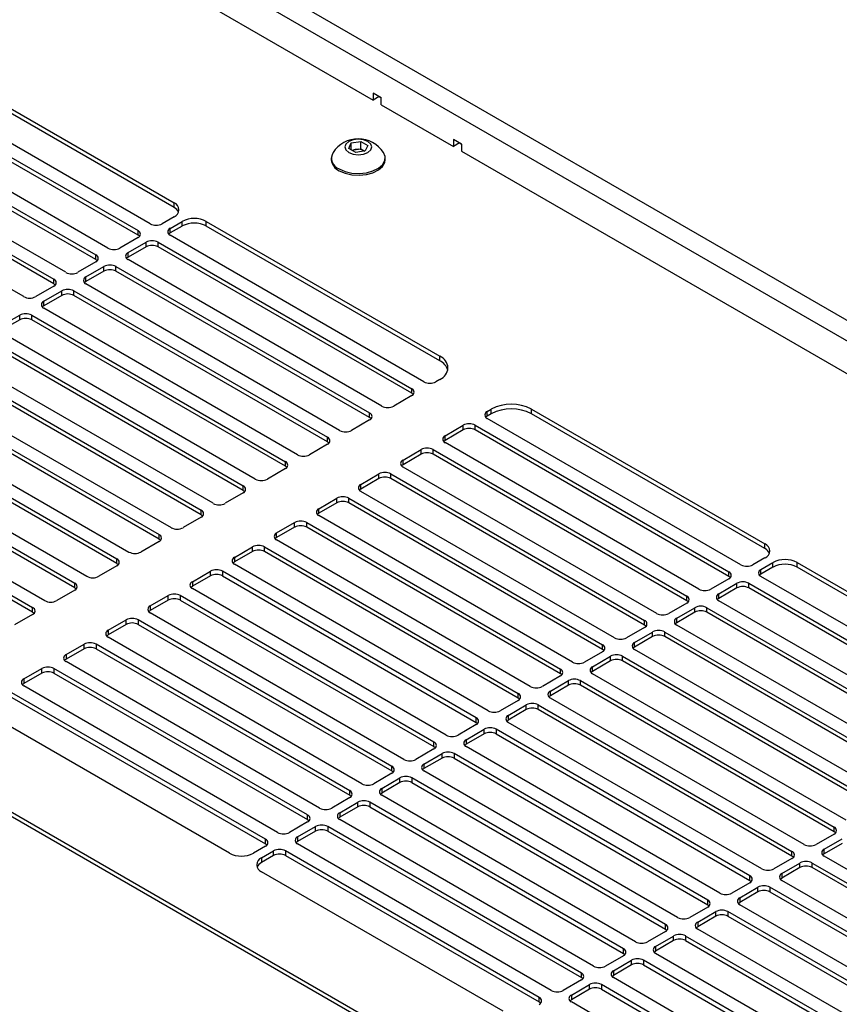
# Model space of a CAD drawing. Header units: millimetres. Extents: x 155400 to 158181, y 110641 to 115017.
# Tile 124 of 126: x 157816 to 157960, y 114752 to 114925. Entities that reach past the tile are written whole.
import ezdxf

# ---------------------------------------------------------------- set-up
doc = ezdxf.new("R2010")
doc.units = ezdxf.units.MM

msp = doc.modelspace()

# ---------------------------------------------------------------- linework, layer by layer
at = {"color": 7, "linetype": 'Continuous', "lineweight": 25}
for p, q in [((157830.16, 114938.78), (157878.02, 114911.15)), ((157862.02, 114929.78), (158006.45, 114846.4)), ((158003.27, 114844.56), (157858.84, 114927.94)), ((157800.33, 114917.63), (157842.92, 114893.04)), ((157842.92, 114892.23), (157800.33, 114916.81)), ((157838.68, 114889.37), (157793.97, 114915.18)), ((157791.85, 114913.96), (157836.56, 114888.15)), ((157836.56, 114887.33), (157791.85, 114913.14)), ((157879.43, 114911.56), (157878.02, 114912.38)), ((157878.02, 114912.38), (157878.02, 114911.15)), ((157879.08, 114911.76), (157878.02, 114911.15)), ((157879.08, 114911.76), (157879.43, 114911.56)), ((157879.08, 114911.76), (157879.08, 114911.76)), ((157879.43, 114910.34), (157879.43, 114911.56)), ((157831.25, 114885.08), (157786.54, 114910.89)), ((157879.43, 114910.34), (157892.16, 114902.99)), ((157784.42, 114909.67), (157829.13, 114883.86)), ((157829.13, 114883.04), (157784.42, 114908.85)), ((157823.83, 114880.8), (157779.12, 114906.61)), ((157777, 114905.38), (157821.71, 114879.57)), ((157821.71, 114878.76), (157777, 114904.57)), ((157873.69, 114902.63), (157874.14, 114903.59)), ((157874.14, 114903.59), (157875.82, 114903.85)), ((157874.14, 114902.37), (157874.14, 114903.59)), ((157875.82, 114903.85), (157877.04, 114903.15)), ((157875.82, 114902.58), (157875.82, 114903.85)), ((157877.04, 114903.15), (157876.59, 114902.18)), ((157893.58, 114903.4), (157892.16, 114904.21)), ((157892.16, 114904.21), (157892.16, 114902.99)), ((157893.22, 114903.6), (157892.16, 114902.99)), ((157893.22, 114903.6), (157893.58, 114903.4)), ((157893.22, 114903.6), (157893.22, 114903.6)), ((157893.58, 114903.4), (157893.58, 114902.17)), ((157816.4, 114876.51), (157771.69, 114902.32)), ((157874.92, 114901.92), (157873.69, 114902.63)), ((157874.21, 114902.33), (157874.98, 114902.45)), ((157876.59, 114902.18), (157874.92, 114901.92)), ((157874.98, 114902.45), (157875.82, 114902.58)), ((157875.82, 114902.58), (157876.43, 114902.23)), ((157876.52, 114902.17), (157876.43, 114902.23)), ((157876.43, 114902.23), (157876.53, 114902.17)), ((157893.58, 114902.17), (157968.53, 114858.9)), ((157870.62, 114900.95), (157870.62, 114900.64)), ((157880.12, 114900.64), (157880.12, 114900.95)), ((157842.92, 114892.23), (157842.92, 114893.04)), ((157842.92, 114890.59), (157840.8, 114889.37)), ((157842.21, 114888.55), (157844.33, 114889.78)), ((157844.33, 114888.96), (157844.33, 114889.78)), ((157848.58, 114889.78), (157889.75, 114866.01)), ((157848.58, 114888.96), (157848.58, 114889.78)), ((157943.43, 114710.32), (157634.77, 114888.5)), ((157944.44, 114710.49), (157636.01, 114888.55)), ((157836.56, 114887.33), (157836.56, 114888.15)), ((157844.33, 114888.96), (157842.21, 114887.74)), ((157842.21, 114887.74), (157842.21, 114888.55)), ((157886.92, 114861.52), (157842.21, 114887.33)), ((157889.75, 114865.19), (157848.58, 114888.96)), ((157836.56, 114886.92), (157833.37, 114885.08)), ((157834.79, 114884.27), (157837.97, 114886.1)), ((157837.97, 114885.29), (157837.97, 114886.1)), ((157840.09, 114886.1), (157884.8, 114860.29)), ((157840.09, 114885.29), (157840.09, 114886.1)), ((157829.13, 114883.04), (157829.13, 114883.86)), ((157837.97, 114885.29), (157834.79, 114883.45)), ((157834.79, 114883.45), (157834.79, 114884.27)), ((157884.8, 114859.48), (157840.09, 114885.29)), ((157829.13, 114882.63), (157825.95, 114880.8)), ((157879.5, 114857.23), (157834.79, 114883.04)), ((157827.36, 114879.98), (157830.55, 114881.82)), ((157830.55, 114881), (157827.36, 114879.16)), ((157830.55, 114881), (157830.55, 114881.82)), ((157832.67, 114881.82), (157877.38, 114856.01)), ((157832.67, 114881), (157832.67, 114881.82)), ((157877.38, 114855.19), (157832.67, 114881)), ((157821.71, 114878.76), (157821.71, 114879.57)), ((157827.36, 114879.16), (157827.36, 114879.98)), ((157872.08, 114852.95), (157827.36, 114878.76)), ((157821.71, 114878.35), (157818.53, 114876.51)), ((157819.94, 114875.69), (157823.12, 114877.53)), ((157823.12, 114876.72), (157823.12, 114877.53)), ((157825.24, 114877.53), (157869.95, 114851.72)), ((157825.24, 114876.72), (157825.24, 114877.53)), ((157823.12, 114876.72), (157819.94, 114874.88)), ((157819.94, 114874.88), (157819.94, 114875.69)), ((157869.95, 114850.9), (157825.24, 114876.72)), ((157864.65, 114848.66), (157819.94, 114874.47)), ((157812.52, 114871.41), (157815.7, 114873.25)), ((157815.7, 114872.43), (157812.52, 114870.59)), ((157815.7, 114872.43), (157815.7, 114873.25)), ((157817.82, 114873.25), (157862.53, 114847.43)), ((157817.82, 114872.43), (157817.82, 114873.25)), ((157862.53, 114846.62), (157817.82, 114872.43)), ((157857.23, 114844.37), (157812.52, 114870.18)), ((157810.39, 114868.96), (157855.1, 114843.15)), ((157855.1, 114842.33), (157810.39, 114868.14)), ((157849.8, 114840.09), (157805.09, 114865.9)), ((157889.75, 114865.19), (157889.75, 114866.01)), ((157802.97, 114864.67), (157847.68, 114838.86)), ((157847.68, 114838.05), (157802.97, 114863.86)), ((157797.67, 114861.61), (157842.38, 114835.8)), ((157889.75, 114861.93), (157889.05, 114861.52)), ((157795.54, 114860.39), (157840.26, 114834.58)), ((157840.26, 114833.76), (157795.54, 114859.57)), ((157884.8, 114859.48), (157884.8, 114860.29)), ((157884.8, 114859.07), (157881.62, 114857.23)), ((157788.12, 114856.1), (157832.83, 114830.29)), ((157790.24, 114857.33), (157834.95, 114831.51)), ((157898.11, 114856.29), (157898.81, 114856.7)), ((157898.11, 114855.47), (157898.11, 114856.29)), ((157898.81, 114855.88), (157898.81, 114856.7)), ((157905.88, 114856.7), (157947.06, 114832.93)), ((157905.88, 114855.88), (157905.88, 114856.7)), ((157832.83, 114829.47), (157788.12, 114855.28)), ((157877.38, 114854.78), (157874.2, 114852.95)), ((157877.38, 114855.19), (157877.38, 114856.01)), ((157898.81, 114855.88), (157898.11, 114855.47)), ((157942.82, 114829.25), (157898.11, 114855.06)), ((157947.06, 114832.11), (157905.88, 114855.88)), ((157782.82, 114853.04), (157827.53, 114827.23)), ((157890.68, 114852), (157893.86, 114853.84)), ((157893.86, 114853.02), (157890.68, 114851.18)), ((157893.86, 114853.02), (157893.86, 114853.84)), ((157895.98, 114853.84), (157940.7, 114828.03)), ((157895.98, 114853.02), (157895.98, 114853.84)), ((157940.7, 114827.21), (157895.98, 114853.02)), ((157780.7, 114851.81), (157825.41, 114826)), ((157825.41, 114825.19), (157780.7, 114851)), ((157869.95, 114850.9), (157869.95, 114851.72)), ((157890.68, 114851.18), (157890.68, 114852)), ((157869.95, 114850.5), (157866.77, 114848.66)), ((157883.26, 114847.71), (157886.44, 114849.55)), ((157886.44, 114848.74), (157886.44, 114849.55)), ((157888.56, 114849.55), (157933.27, 114823.74)), ((157888.56, 114848.74), (157888.56, 114849.55)), ((157935.39, 114824.97), (157890.68, 114850.78)), ((157773.27, 114847.53), (157817.98, 114821.72)), ((157775.39, 114848.75), (157820.1, 114822.94)), ((157862.53, 114846.62), (157862.53, 114847.43)), ((157886.44, 114848.74), (157883.26, 114846.9)), ((157883.26, 114846.9), (157883.26, 114847.71)), ((157933.27, 114822.92), (157888.56, 114848.74)), ((157817.98, 114820.9), (157773.27, 114846.71)), ((157862.53, 114846.21), (157859.35, 114844.37)), ((157927.97, 114820.68), (157883.26, 114846.49)), ((157875.83, 114843.43), (157879.01, 114845.27)), ((157879.01, 114844.45), (157875.83, 114842.61)), ((157879.01, 114844.45), (157879.01, 114845.27)), ((157881.14, 114845.27), (157925.85, 114819.45)), ((157881.14, 114844.45), (157881.14, 114845.27)), ((157925.85, 114818.64), (157881.14, 114844.45)), ((157855.1, 114842.33), (157855.1, 114843.15)), ((157875.83, 114842.61), (157875.83, 114843.43)), ((157920.54, 114816.39), (157875.83, 114842.2)), ((157855.1, 114841.92), (157851.92, 114840.09)), ((157868.41, 114839.14), (157871.59, 114840.98)), ((157871.59, 114840.16), (157871.59, 114840.98)), ((157873.71, 114840.98), (157918.42, 114815.17)), ((157873.71, 114840.16), (157873.71, 114840.98)), ((157847.68, 114838.05), (157847.68, 114838.86)), ((157871.59, 114840.16), (157868.41, 114838.33)), ((157868.41, 114838.33), (157868.41, 114839.14)), ((157918.42, 114814.35), (157873.71, 114840.16)), ((157847.68, 114837.64), (157844.5, 114835.8)), ((157913.12, 114812.11), (157868.41, 114837.92)), ((157860.98, 114834.86), (157864.16, 114836.69)), ((157864.16, 114835.88), (157860.98, 114834.04)), ((157864.16, 114835.88), (157864.16, 114836.69)), ((157866.29, 114836.69), (157911, 114810.88)), ((157866.29, 114835.88), (157866.29, 114836.69)), ((157911, 114810.07), (157866.29, 114835.88)), ((157840.26, 114833.76), (157840.26, 114834.58)), ((157860.98, 114834.04), (157860.98, 114834.86)), ((157905.69, 114807.82), (157860.98, 114833.63)), ((157840.26, 114833.35), (157837.07, 114831.51)), ((157853.56, 114830.57), (157856.74, 114832.41)), ((157856.74, 114831.59), (157856.74, 114832.41)), ((157858.86, 114832.41), (157903.57, 114806.6)), ((157858.86, 114831.59), (157858.86, 114832.41)), ((157947.06, 114832.11), (157947.06, 114832.93)), ((157832.83, 114829.47), (157832.83, 114830.29)), ((157856.74, 114831.59), (157853.56, 114829.75)), ((157853.56, 114830.57), (157853.56, 114829.75)), ((157903.57, 114805.78), (157858.86, 114831.59)), ((157947.06, 114830.48), (157944.94, 114829.25)), ((157832.83, 114829.07), (157829.65, 114827.23)), ((157898.27, 114803.53), (157853.56, 114829.35)), ((157946.35, 114828.43), (157948.47, 114829.66)), ((157948.47, 114828.84), (157946.35, 114827.62)), ((157946.35, 114827.62), (157946.35, 114828.43)), ((157948.47, 114828.84), (157948.47, 114829.66)), ((157952.72, 114829.66), (157995.31, 114805.07)), ((157952.72, 114828.84), (157952.72, 114829.66)), ((157995.31, 114804.26), (157952.72, 114828.84)), ((157846.13, 114826.28), (157849.32, 114828.12)), ((157849.32, 114827.3), (157846.13, 114825.47)), ((157849.32, 114827.3), (157849.32, 114828.12)), ((157896.15, 114802.31), (157851.44, 114828.12)), ((157851.44, 114828.12), (157851.44, 114827.3)), ((157851.44, 114827.3), (157896.15, 114801.49)), ((157940.7, 114826.8), (157937.51, 114824.97)), ((157940.7, 114827.21), (157940.7, 114828.03)), ((157991.06, 114801.4), (157946.35, 114827.21)), ((157825.41, 114825.19), (157825.41, 114826)), ((157846.13, 114826.28), (157846.13, 114825.47)), ((157890.84, 114799.25), (157846.13, 114825.06)), ((157938.93, 114824.15), (157942.11, 114825.99)), ((157942.11, 114825.17), (157938.93, 114823.33)), ((157942.11, 114825.17), (157942.11, 114825.99)), ((157944.23, 114825.99), (157988.94, 114800.17)), ((157944.23, 114825.17), (157944.23, 114825.99)), ((157988.94, 114799.36), (157944.23, 114825.17)), ((157825.41, 114824.78), (157822.22, 114822.94)), ((157838.71, 114822), (157841.89, 114823.84)), ((157841.89, 114823.02), (157841.89, 114823.84)), ((157888.72, 114798.02), (157844.01, 114823.84)), ((157844.01, 114823.84), (157844.01, 114823.02)), ((157933.27, 114822.92), (157933.27, 114823.74)), ((157938.93, 114823.33), (157938.93, 114824.15)), ((157817.98, 114820.9), (157817.98, 114821.72)), ((157841.89, 114823.02), (157838.71, 114821.18)), ((157838.71, 114822), (157838.71, 114821.18)), ((157844.01, 114823.02), (157888.72, 114797.21)), ((157933.27, 114822.52), (157930.09, 114820.68)), ((157931.5, 114819.86), (157934.69, 114821.7)), ((157934.69, 114820.88), (157934.69, 114821.7)), ((157936.81, 114821.7), (157981.52, 114795.89)), ((157936.81, 114820.88), (157936.81, 114821.7)), ((157983.64, 114797.11), (157938.93, 114822.92)), ((157817.98, 114820.49), (157814.8, 114818.66)), ((157883.42, 114794.96), (157838.71, 114820.77)), ((157934.69, 114820.88), (157931.5, 114819.05)), ((157931.5, 114819.05), (157931.5, 114819.86)), ((157981.52, 114795.07), (157936.81, 114820.88)), ((157831.28, 114817.71), (157834.47, 114819.55)), ((157834.47, 114818.73), (157831.28, 114816.9)), ((157834.47, 114818.73), (157834.47, 114819.55)), ((157881.3, 114793.74), (157836.59, 114819.55)), ((157836.59, 114819.55), (157836.59, 114818.73)), ((157836.59, 114818.73), (157881.3, 114792.92)), ((157925.85, 114818.23), (157922.66, 114816.39)), ((157925.85, 114818.64), (157925.85, 114819.45)), ((157976.21, 114792.83), (157931.5, 114818.64)), ((157831.28, 114817.71), (157831.28, 114816.9)), ((157876, 114790.68), (157831.28, 114816.49)), ((157924.08, 114815.58), (157927.26, 114817.41)), ((157927.26, 114816.6), (157924.08, 114814.76)), ((157927.26, 114816.6), (157927.26, 114817.41)), ((157929.38, 114817.41), (157974.09, 114791.6)), ((157929.38, 114816.6), (157929.38, 114817.41)), ((157974.09, 114790.79), (157929.38, 114816.6)), ((157823.86, 114813.43), (157827.04, 114815.26)), ((157827.04, 114814.45), (157823.86, 114812.61)), ((157827.04, 114814.45), (157827.04, 114815.26)), ((157873.87, 114789.45), (157829.16, 114815.26)), ((157829.16, 114815.26), (157829.16, 114814.45)), ((157829.16, 114814.45), (157873.87, 114788.63)), ((157918.42, 114814.35), (157918.42, 114815.17)), ((157924.08, 114814.76), (157924.08, 114815.58)), ((157823.86, 114813.43), (157823.86, 114812.61)), ((157918.42, 114813.94), (157915.24, 114812.11)), ((157916.65, 114811.29), (157919.84, 114813.13)), ((157919.84, 114812.31), (157919.84, 114813.13)), ((157921.96, 114813.13), (157966.67, 114787.32)), ((157921.96, 114812.31), (157921.96, 114813.13)), ((157968.79, 114788.54), (157924.08, 114814.35)), ((157816.44, 114809.14), (157819.62, 114810.98)), ((157819.62, 114810.16), (157819.62, 114810.98)), ((157866.45, 114785.17), (157821.74, 114810.98)), ((157821.74, 114810.98), (157821.74, 114810.16)), ((157868.57, 114786.39), (157823.86, 114812.2)), ((157919.84, 114812.31), (157916.65, 114810.47)), ((157916.65, 114810.47), (157916.65, 114811.29)), ((157966.67, 114786.5), (157921.96, 114812.31)), ((157819.62, 114810.16), (157816.44, 114808.32)), ((157821.74, 114810.16), (157866.45, 114784.35)), ((157911, 114809.66), (157907.82, 114807.82)), ((157911, 114810.07), (157911, 114810.88)), ((157961.37, 114784.25), (157916.65, 114810.07)), ((157816.44, 114809.14), (157816.44, 114808.32)), ((157861.15, 114782.1), (157816.44, 114807.92)), ((157909.23, 114807), (157912.41, 114808.84)), ((157912.41, 114808.02), (157909.23, 114806.19)), ((157912.41, 114808.02), (157912.41, 114808.84)), ((157914.53, 114808.84), (157959.24, 114783.03)), ((157914.53, 114808.02), (157914.53, 114808.84)), ((157959.24, 114782.21), (157914.53, 114808.02)), ((157859.02, 114780.88), (157814.31, 114806.69)), ((157814.31, 114805.87), (157859.02, 114780.06)), ((157903.57, 114805.78), (157903.57, 114806.6)), ((157909.23, 114806.19), (157909.23, 114807)), ((157953.94, 114779.97), (157909.23, 114805.78)), ((157903.57, 114805.37), (157900.39, 114803.53)), ((157901.8, 114802.72), (157904.99, 114804.56)), ((157904.99, 114803.74), (157904.99, 114804.56)), ((157907.11, 114804.56), (157951.82, 114778.74)), ((157907.11, 114803.74), (157907.11, 114804.56)), ((157896.15, 114801.49), (157896.15, 114802.31)), ((157904.99, 114803.74), (157901.8, 114801.9)), ((157901.8, 114802.72), (157901.8, 114801.9)), ((157951.82, 114777.93), (157907.11, 114803.74)), ((157852.66, 114778.43), (157811.49, 114802.2)), ((157896.15, 114801.09), (157892.97, 114799.25)), ((157946.52, 114775.68), (157901.8, 114801.49)), ((157894.38, 114798.43), (157897.56, 114800.27)), ((157897.56, 114799.45), (157894.38, 114797.62)), ((157897.56, 114799.45), (157897.56, 114800.27)), ((157944.39, 114774.46), (157899.68, 114800.27)), ((157899.68, 114800.27), (157899.68, 114799.45)), ((157899.68, 114799.45), (157944.39, 114773.64)), ((157888.72, 114797.21), (157888.72, 114798.02)), ((157894.38, 114798.43), (157894.38, 114797.62)), ((157939.09, 114771.4), (157894.38, 114797.21)), ((157888.72, 114796.8), (157885.54, 114794.96)), ((157886.96, 114794.15), (157890.14, 114795.98)), ((157890.14, 114795.17), (157890.14, 114795.98)), ((157936.97, 114770.17), (157892.26, 114795.98)), ((157892.26, 114795.98), (157892.26, 114795.17)), ((157881.3, 114792.92), (157881.3, 114793.74)), ((157890.14, 114795.17), (157886.96, 114793.33)), ((157886.96, 114794.15), (157886.96, 114793.33)), ((157892.26, 114795.17), (157936.97, 114769.35)), ((157881.3, 114792.51), (157878.12, 114790.68)), ((157931.67, 114767.11), (157886.96, 114792.92)), ((157879.53, 114789.86), (157882.71, 114791.7)), ((157882.71, 114790.88), (157879.53, 114789.04)), ((157882.71, 114790.88), (157882.71, 114791.7)), ((157929.55, 114765.89), (157884.83, 114791.7)), ((157884.83, 114791.7), (157884.83, 114790.88)), ((157884.83, 114790.88), (157929.55, 114765.07)), ((157873.87, 114788.63), (157873.87, 114789.45)), ((157879.53, 114789.86), (157879.53, 114789.04)), ((157924.24, 114762.82), (157879.53, 114788.64)), ((157873.87, 114788.23), (157870.69, 114786.39)), ((157872.11, 114785.57), (157875.29, 114787.41)), ((157875.29, 114786.59), (157875.29, 114787.41)), ((157922.12, 114761.6), (157877.41, 114787.41)), ((157877.41, 114787.41), (157877.41, 114786.59)), ((157866.45, 114784.35), (157866.45, 114785.17)), ((157875.29, 114786.59), (157872.11, 114784.76)), ((157872.11, 114785.57), (157872.11, 114784.76)), ((157877.41, 114786.59), (157922.12, 114760.78)), ((157866.45, 114783.94), (157863.27, 114782.1)), ((157916.82, 114758.54), (157872.11, 114784.35)), ((157864.68, 114781.29), (157867.86, 114783.12)), ((157867.86, 114782.31), (157864.68, 114780.47)), ((157867.86, 114782.31), (157867.86, 114783.12)), ((157914.7, 114757.31), (157869.99, 114783.12)), ((157869.99, 114783.12), (157869.99, 114782.31)), ((157869.99, 114782.31), (157914.7, 114756.5)), ((157959.24, 114781.81), (157956.06, 114779.97)), ((157959.24, 114782.21), (157959.24, 114783.03)), ((157859.02, 114780.06), (157859.02, 114780.88)), ((157864.68, 114781.29), (157864.68, 114780.47)), ((157909.39, 114754.25), (157864.68, 114780.06)), ((157957.48, 114779.15), (157960.66, 114780.99)), ((157960.66, 114780.17), (157957.48, 114778.34)), ((157859.02, 114779.65), (157856.9, 114778.43)), ((157858.32, 114777.61), (157860.44, 114778.84)), ((157860.44, 114778.02), (157858.32, 114776.8)), ((157860.44, 114778.02), (157860.44, 114778.84)), ((157907.27, 114753.03), (157862.56, 114778.84)), ((157862.56, 114778.84), (157862.56, 114778.02)), ((157862.56, 114778.02), (157907.27, 114752.21)), ((157951.82, 114777.93), (157951.82, 114778.74)), ((157957.48, 114778.34), (157957.48, 114779.15)), ((157858.32, 114777.61), (157858.32, 114776.8)), ((157951.82, 114777.52), (157948.64, 114775.68)), ((157950.05, 114774.87), (157953.23, 114776.7)), ((157953.23, 114775.89), (157953.23, 114776.7)), ((157955.36, 114776.7), (158000.07, 114750.89)), ((157955.36, 114775.89), (157955.36, 114776.7)), ((158002.19, 114752.12), (157957.48, 114777.93)), ((157900.91, 114750.58), (157858.32, 114775.16)), ((157953.23, 114775.89), (157950.05, 114774.05)), ((157950.05, 114774.87), (157950.05, 114774.05)), ((158000.07, 114750.07), (157955.36, 114775.89)), ((157944.39, 114773.23), (157941.21, 114771.4)), ((157944.39, 114773.64), (157944.39, 114774.46)), ((157994.76, 114747.83), (157950.05, 114773.64)), ((157942.63, 114770.58), (157945.81, 114772.42)), ((157945.81, 114771.6), (157942.63, 114769.76)), ((157945.81, 114771.6), (157945.81, 114772.42)), ((157992.64, 114746.61), (157947.93, 114772.42)), ((157947.93, 114772.42), (157947.93, 114771.6)), ((157947.93, 114771.6), (157992.64, 114745.79)), ((157936.97, 114769.35), (157936.97, 114770.17)), ((157942.63, 114770.58), (157942.63, 114769.76)), ((157987.34, 114743.54), (157942.63, 114769.36)), ((157936.97, 114768.95), (157933.79, 114767.11)), ((157935.2, 114766.29), (157938.38, 114768.13)), ((157938.38, 114767.31), (157938.38, 114768.13)), ((157984.92, 114742.49), (157940.51, 114768.13)), ((157940.51, 114768.13), (157940.51, 114767.31)), ((157929.55, 114765.07), (157929.55, 114765.89)), ((157938.38, 114767.31), (157935.2, 114765.48)), ((157935.2, 114766.29), (157935.2, 114765.48)), ((157940.51, 114767.31), (157984.92, 114741.67)), ((157929.55, 114764.66), (157926.36, 114762.82)), ((157979.04, 114739.76), (157935.2, 114765.07)), ((157927.78, 114762.01), (157930.96, 114763.84)), ((157930.96, 114763.03), (157927.78, 114761.19)), ((157930.96, 114763.03), (157930.96, 114763.84)), ((157975.65, 114739.27), (157933.08, 114763.84)), ((157933.08, 114763.84), (157933.08, 114763.03)), ((157933.08, 114763.03), (157975.65, 114738.45)), ((157922.12, 114760.78), (157922.12, 114761.6)), ((157927.78, 114762.01), (157927.78, 114761.19)), ((157968.98, 114737), (157927.78, 114760.78)), ((157922.12, 114760.37), (157918.94, 114758.54)), ((157920.35, 114757.72), (157923.54, 114759.56)), ((157923.54, 114758.74), (157923.54, 114759.56)), ((157965.52, 114736.54), (157925.66, 114759.56)), ((157925.66, 114759.56), (157925.66, 114758.74)), ((157914.7, 114756.5), (157914.7, 114757.31)), ((157923.54, 114758.74), (157920.35, 114756.9)), ((157920.35, 114757.72), (157920.35, 114756.9)), ((157925.66, 114758.74), (157965.52, 114735.73)), ((157914.7, 114756.09), (157911.51, 114754.25)), ((157959.06, 114734.15), (157920.35, 114756.5)), ((157912.93, 114753.44), (157916.11, 114755.27)), ((157916.11, 114754.46), (157912.93, 114752.62)), ((157916.11, 114754.46), (157916.11, 114755.27)), ((157955.4, 114733.82), (157918.23, 114755.27)), ((157918.23, 114755.27), (157918.23, 114754.46)), ((157918.23, 114754.46), (157955.4, 114733)), ((157907.27, 114752.21), (157907.27, 114753.03)), ((157912.93, 114753.44), (157912.93, 114752.62)), ((157948.92, 114731.43), (157912.93, 114752.21))]:
    msp.add_line(p, q, dxfattribs=at)
at = {"color": 7, "linetype": 'Continuous', "lineweight": 25, "flags": 128}
for points in [[(157873.69, 114901.92), (157874.46, 114901.62), (157875.37, 114901.52), (157876.28, 114901.62), (157877.05, 114901.92), (157877.56, 114902.36), (157877.74, 114902.89), (157877.56, 114903.41), (157877.05, 114903.86), (157876.28, 114904.15), (157875.37, 114904.26), (157874.46, 114904.15), (157873.69, 114903.86), (157873.17, 114903.41), (157872.99, 114902.89), (157873.17, 114902.36), (157873.69, 114901.92)], [(157872.01, 114899.01), (157873.04, 114898.56), (157874.24, 114898.29), (157875.53, 114898.21), (157876.8, 114898.34), (157877.97, 114898.66), (157878.95, 114899.15), (157879.66, 114899.77), (157880.05, 114900.49), (157880.09, 114901.23), (157879.81, 114901.92)], [(157872.01, 114898.7), (157873.04, 114898.25), (157874.24, 114897.98), (157875.53, 114897.9), (157876.8, 114898.03), (157877.97, 114898.35), (157878.95, 114898.84), (157879.66, 114899.46), (157880.05, 114900.18), (157880.12, 114900.64)], [(157836.82, 114887.12), (157836.74, 114887.2), (157836.56, 114887.33)], [(157842.21, 114887.74), (157842.03, 114887.61), (157841.95, 114887.53)], [(157829.39, 114882.84), (157829.32, 114882.91), (157829.13, 114883.04)], [(157834.79, 114883.45), (157834.6, 114883.32), (157834.53, 114883.25)], [(157821.97, 114878.55), (157821.89, 114878.62), (157821.71, 114878.76)], [(157827.36, 114879.16), (157827.18, 114879.03), (157827.1, 114878.96)], [(157819.94, 114874.88), (157819.75, 114874.75), (157819.68, 114874.67)], [(157885.07, 114859.27), (157884.99, 114859.34), (157884.8, 114859.48)], [(157877.64, 114854.99), (157877.57, 114855.06), (157877.38, 114855.19)], [(157898.11, 114855.47), (157897.92, 114855.34), (157897.84, 114855.27)], [(157870.22, 114850.7), (157870.14, 114850.77), (157869.95, 114850.9)], [(157890.68, 114851.18), (157890.49, 114851.05), (157890.42, 114850.98)], [(157862.79, 114846.41), (157862.72, 114846.49), (157862.53, 114846.62)], [(157883.26, 114846.9), (157883.07, 114846.77), (157882.99, 114846.69)], [(157855.37, 114842.13), (157855.29, 114842.2), (157855.1, 114842.33)], [(157875.83, 114842.61), (157875.65, 114842.48), (157875.57, 114842.41)], [(157847.94, 114837.84), (157847.87, 114837.91), (157847.68, 114838.05)], [(157868.41, 114838.33), (157868.22, 114838.19), (157868.15, 114838.12)], [(157840.26, 114833.76), (157840.44, 114833.63), (157840.52, 114833.56)], [(157860.98, 114834.04), (157860.8, 114833.91), (157860.72, 114833.84)], [(157832.83, 114829.47), (157833.02, 114829.34), (157833.09, 114829.27)], [(157853.3, 114829.55), (157853.37, 114829.62), (157853.56, 114829.75)], [(157940.96, 114827.01), (157940.88, 114827.08), (157940.7, 114827.21)], [(157946.35, 114827.62), (157946.17, 114827.49), (157946.09, 114827.41)], [(157825.41, 114825.19), (157825.59, 114825.06), (157825.67, 114824.98)], [(157845.87, 114825.26), (157845.95, 114825.34), (157846.13, 114825.47)], [(157938.93, 114823.33), (157938.74, 114823.2), (157938.67, 114823.13)], [(157933.53, 114822.72), (157933.46, 114822.79), (157933.27, 114822.92)], [(157817.98, 114820.9), (157818.17, 114820.77), (157818.24, 114820.7)], [(157838.45, 114820.98), (157838.52, 114821.05), (157838.71, 114821.18)], [(157926.11, 114818.43), (157926.03, 114818.51), (157925.85, 114818.64)], [(157931.5, 114819.05), (157931.32, 114818.91), (157931.24, 114818.84)], [(157831.02, 114816.69), (157831.1, 114816.76), (157831.28, 114816.9)], [(157924.08, 114814.76), (157923.89, 114814.63), (157923.82, 114814.56)], [(157918.68, 114814.15), (157918.61, 114814.22), (157918.42, 114814.35)], [(157823.6, 114812.41), (157823.67, 114812.48), (157823.86, 114812.61)], [(157911.26, 114809.86), (157911.18, 114809.93), (157911, 114810.07)], [(157916.65, 114810.47), (157916.47, 114810.34), (157916.39, 114810.27)], [(157816.17, 114808.12), (157816.25, 114808.19), (157816.44, 114808.32)], [(157903.83, 114805.58), (157903.76, 114805.65), (157903.57, 114805.78)], [(157909.23, 114806.19), (157909.04, 114806.06), (157908.97, 114805.98)], [(157896.15, 114801.49), (157896.33, 114801.36), (157896.41, 114801.29)], [(157901.54, 114801.7), (157901.62, 114801.77), (157901.8, 114801.9)], [(157888.72, 114797.21), (157888.91, 114797.08), (157888.99, 114797)], [(157894.12, 114797.41), (157894.19, 114797.48), (157894.38, 114797.62)], [(157881.3, 114792.92), (157881.49, 114792.79), (157881.56, 114792.72)], [(157886.69, 114793.13), (157886.77, 114793.2), (157886.96, 114793.33)], [(157873.87, 114788.63), (157874.06, 114788.5), (157874.14, 114788.43)], [(157879.27, 114788.84), (157879.34, 114788.91), (157879.53, 114789.04)], [(157866.45, 114784.35), (157866.64, 114784.22), (157866.71, 114784.14)], [(157871.84, 114784.55), (157871.92, 114784.63), (157872.11, 114784.76)], [(157959.51, 114782.01), (157959.43, 114782.08), (157959.24, 114782.21)], [(157859.02, 114780.06), (157859.21, 114779.93), (157859.29, 114779.86)], [(157864.42, 114780.27), (157864.5, 114780.34), (157864.68, 114780.47)], [(157957.48, 114778.34), (157957.29, 114778.2), (157957.21, 114778.13)], [(157952.08, 114777.72), (157952.01, 114777.8), (157951.82, 114777.93)], [(157944.39, 114773.64), (157944.58, 114773.51), (157944.66, 114773.44)], [(157949.79, 114773.85), (157949.87, 114773.92), (157950.05, 114774.05)], [(157936.97, 114769.35), (157937.16, 114769.22), (157937.23, 114769.15)], [(157942.36, 114769.56), (157942.44, 114769.63), (157942.63, 114769.76)], [(157929.55, 114765.07), (157929.73, 114764.94), (157929.81, 114764.86)], [(157934.94, 114765.27), (157935.02, 114765.35), (157935.2, 114765.48)], [(157922.12, 114760.78), (157922.31, 114760.65), (157922.38, 114760.58)], [(157927.52, 114760.99), (157927.59, 114761.06), (157927.78, 114761.19)], [(157914.7, 114756.5), (157914.88, 114756.37), (157914.96, 114756.29)], [(157920.09, 114756.7), (157920.17, 114756.77), (157920.35, 114756.9)], [(157907.27, 114752.21), (157907.46, 114752.08), (157907.53, 114752.01)], [(157912.67, 114752.41), (157912.74, 114752.49), (157912.93, 114752.62)]]:
    msp.add_lwpolyline(points, dxfattribs=at)
at = {"color": 7, "linetype": 'Continuous', "lineweight": 25}
for centre, radius, start, end in [((157875.37, 114899), 5.32, 33.3353, 146.6647), ((157872.7, 114900.93), 2.04, 150.6677, 250.09), ((157875.26, 114900.49), 1.98, 98.0612, 117.2211), ((157875.37, 114900.18), 2.3, 62.6428, 99.7711), ((157872.97, 114900.86), 2.37, 185.3828, 245.9373), ((157842.46, 114891.82), 1.31, 290.7834, 69.2166), ((157842.11, 114890.64), 1.78, 25.595, 62.8245), ((157839.74, 114891.42), 2.31, 242.6097, 297.3903), ((157846.46, 114885.68), 4.61, 62.6097, 117.3903), ((157846.46, 114884.87), 4.61, 62.6097, 117.3903), ((157836.32, 114887.53), 0.655, 290.7834, 69.2166), ((157842.45, 114887.94), 0.655, 110.7834, 249.2166), ((157839.03, 114884.06), 2.31, 62.6097, 117.3903), ((157839.03, 114883.24), 2.31, 62.6097, 117.3903), ((157828.9, 114883.25), 0.655, 290.7834, 69.2166), ((157832.31, 114887.13), 2.31, 242.6097, 297.3903), ((157835.02, 114883.65), 0.655, 110.7834, 249.2166), ((157831.61, 114879.77), 2.31, 62.6097, 117.3903), ((157824.89, 114882.84), 2.31, 242.6097, 297.3903), ((157831.61, 114878.95), 2.31, 62.6097, 117.3903), ((157821.48, 114878.96), 0.655, 290.7834, 69.2166), ((157827.6, 114879.37), 0.655, 110.7834, 249.2166), ((157824.18, 114875.48), 2.31, 62.6097, 117.3903), ((157824.18, 114874.67), 2.31, 62.6097, 117.3903), ((157817.46, 114878.56), 2.31, 242.6097, 297.3903), ((157820.17, 114875.08), 0.655, 110.7834, 249.2166), ((157816.76, 114871.2), 2.31, 62.6097, 117.3903), ((157816.76, 114870.38), 2.31, 62.6097, 117.3903), ((157888.98, 114863.97), 2.18, 290.7834, 69.2166), ((157888.6, 114862.76), 2.69, 17.2451, 64.5495), ((157887.99, 114863.56), 2.31, 242.6097, 297.3903), ((157884.57, 114859.68), 0.655, 290.7834, 69.2166), ((157880.56, 114859.28), 2.31, 242.6097, 297.3903), ((157898.34, 114855.67), 0.655, 110.7834, 249.2166), ((157902.35, 114849.87), 7.69, 62.6097, 117.3903), ((157902.35, 114849.06), 7.69, 62.6097, 117.3903), ((157877.15, 114855.39), 0.655, 290.7834, 69.2166), ((157873.14, 114854.99), 2.31, 242.6097, 297.3903), ((157894.92, 114851.79), 2.31, 62.6097, 117.3903), ((157894.92, 114850.97), 2.31, 62.6097, 117.3903), ((157869.72, 114851.11), 0.655, 290.7834, 69.2166), ((157890.91, 114851.39), 0.655, 110.7834, 249.2166), ((157887.5, 114847.5), 2.31, 62.6097, 117.3903), ((157862.3, 114846.82), 0.655, 290.7834, 69.2166), ((157865.71, 114850.71), 2.31, 242.6097, 297.3903), ((157883.49, 114847.1), 0.655, 110.7834, 249.2166), ((157887.5, 114846.69), 2.31, 62.6097, 117.3903), ((157858.29, 114846.42), 2.31, 242.6097, 297.3903), ((157880.07, 114843.22), 2.31, 62.6097, 117.3903), ((157880.07, 114842.4), 2.31, 62.6097, 117.3903), ((157854.87, 114842.54), 0.655, 290.7834, 69.2166), ((157876.06, 114842.82), 0.655, 110.7834, 249.2166), ((157872.65, 114838.93), 2.31, 62.6097, 117.3903), ((157872.65, 114838.12), 2.31, 62.6097, 117.3903), ((157847.45, 114838.25), 0.655, 290.7834, 69.2166), ((157850.86, 114842.13), 2.31, 242.6097, 297.3903), ((157868.64, 114838.53), 0.655, 110.7834, 249.2166), ((157865.23, 114834.65), 2.31, 62.6097, 117.3903), ((157843.44, 114837.85), 2.31, 242.6097, 297.3903), ((157865.23, 114833.83), 2.31, 62.6097, 117.3903), ((157840.02, 114833.96), 0.655, 290.7834, 69.2166), ((157861.22, 114834.24), 0.655, 110.7834, 249.2166), ((157857.8, 114830.36), 2.31, 62.6097, 117.3903), ((157857.8, 114829.54), 2.31, 62.6097, 117.3903), ((157946.6, 114831.7), 1.31, 290.7834, 69.2166), ((157946.25, 114830.52), 1.78, 25.595, 62.8245), ((157832.6, 114829.68), 0.655, 290.7834, 69.2166), ((157836.01, 114833.56), 2.31, 242.6097, 297.3903), ((157853.79, 114829.96), 0.655, 110.7834, 249.2166), ((157950.6, 114825.57), 4.61, 62.6097, 117.3903), ((157850.38, 114826.07), 2.31, 62.6097, 117.3903), ((157943.88, 114831.3), 2.31, 242.6097, 297.3903), ((157946.59, 114827.82), 0.655, 110.7834, 249.2166), ((157950.6, 114824.75), 4.61, 62.6097, 117.3903), ((157828.59, 114829.28), 2.31, 242.6097, 297.3903), ((157850.38, 114825.26), 2.31, 62.6097, 117.3903), ((157940.46, 114827.41), 0.655, 290.7834, 69.2166), ((157825.17, 114825.39), 0.655, 290.7834, 69.2166), ((157846.37, 114825.67), 0.655, 110.7834, 249.2166), ((157936.45, 114827.01), 2.31, 242.6097, 297.3903), ((157943.17, 114823.94), 2.31, 62.6097, 117.3903), ((157943.17, 114823.12), 2.31, 62.6097, 117.3903), ((157842.95, 114821.79), 2.31, 62.6097, 117.3903), ((157842.95, 114820.97), 2.31, 62.6097, 117.3903), ((157933.04, 114823.13), 0.655, 290.7834, 69.2166), ((157939.16, 114823.54), 0.655, 110.7834, 249.2166), ((157817.75, 114821.11), 0.655, 290.7834, 69.2166), ((157821.16, 114824.99), 2.31, 242.6097, 297.3903), ((157838.94, 114821.39), 0.655, 110.7834, 249.2166), ((157935.75, 114819.65), 2.31, 62.6097, 117.3903), ((157835.53, 114817.5), 2.31, 62.6097, 117.3903), ((157929.03, 114822.73), 2.31, 242.6097, 297.3903), ((157931.74, 114819.25), 0.655, 110.7834, 249.2166), ((157935.75, 114818.84), 2.31, 62.6097, 117.3903), ((157835.53, 114816.69), 2.31, 62.6097, 117.3903), ((157925.61, 114818.84), 0.655, 290.7834, 69.2166), ((157831.52, 114817.1), 0.655, 110.7834, 249.2166), ((157921.6, 114818.44), 2.31, 242.6097, 297.3903), ((157928.32, 114815.37), 2.31, 62.6097, 117.3903), ((157928.32, 114814.55), 2.31, 62.6097, 117.3903), ((157828.1, 114813.22), 2.31, 62.6097, 117.3903), ((157828.1, 114812.4), 2.31, 62.6097, 117.3903), ((157918.19, 114814.56), 0.655, 290.7834, 69.2166), ((157924.31, 114814.96), 0.655, 110.7834, 249.2166), ((157824.09, 114812.81), 0.655, 110.7834, 249.2166), ((157920.9, 114811.08), 2.31, 62.6097, 117.3903), ((157820.68, 114808.93), 2.31, 62.6097, 117.3903), ((157914.18, 114814.15), 2.31, 242.6097, 297.3903), ((157916.89, 114810.68), 0.655, 110.7834, 249.2166), ((157920.9, 114810.26), 2.31, 62.6097, 117.3903), ((157820.68, 114808.11), 2.31, 62.6097, 117.3903), ((157910.76, 114810.27), 0.655, 290.7834, 69.2166), ((157816.67, 114808.53), 0.655, 110.7834, 249.2166), ((157906.75, 114809.87), 2.31, 242.6097, 297.3903), ((157913.47, 114806.79), 2.31, 62.6097, 117.3903), ((157913.47, 114805.98), 2.31, 62.6097, 117.3903), ((157903.34, 114805.98), 0.655, 290.7834, 69.2166), ((157909.46, 114806.39), 0.655, 110.7834, 249.2166), ((157906.05, 114802.51), 2.31, 62.6097, 117.3903), ((157906.05, 114801.69), 2.31, 62.6097, 117.3903), ((157895.92, 114801.7), 0.655, 290.7834, 69.2166), ((157899.33, 114805.58), 2.31, 242.6097, 297.3903), ((157902.04, 114802.11), 0.655, 110.7834, 249.2166), ((157898.62, 114798.22), 2.31, 62.6097, 117.3903), ((157891.91, 114801.3), 2.31, 242.6097, 297.3903), ((157898.62, 114797.41), 2.31, 62.6097, 117.3903), ((157888.49, 114797.41), 0.655, 290.7834, 69.2166), ((157894.61, 114797.82), 0.655, 110.7834, 249.2166), ((157891.2, 114793.94), 2.31, 62.6097, 117.3903), ((157891.2, 114793.12), 2.31, 62.6097, 117.3903), ((157881.07, 114793.13), 0.655, 290.7834, 69.2166), ((157884.48, 114797.01), 2.31, 242.6097, 297.3903), ((157887.19, 114793.53), 0.655, 110.7834, 249.2166), ((157883.77, 114789.65), 2.31, 62.6097, 117.3903), ((157877.06, 114792.72), 2.31, 242.6097, 297.3903), ((157883.77, 114788.83), 2.31, 62.6097, 117.3903), ((157873.64, 114788.84), 0.655, 290.7834, 69.2166), ((157879.76, 114789.25), 0.655, 110.7834, 249.2166), ((157876.35, 114785.36), 2.31, 62.6097, 117.3903), ((157876.35, 114784.55), 2.31, 62.6097, 117.3903), ((157866.22, 114784.55), 0.655, 290.7834, 69.2166), ((157869.63, 114788.44), 2.31, 242.6097, 297.3903), ((157872.34, 114784.96), 0.655, 110.7834, 249.2166), ((157868.92, 114781.08), 2.31, 62.6097, 117.3903), ((157862.21, 114784.15), 2.31, 242.6097, 297.3903), ((157868.92, 114780.26), 2.31, 62.6097, 117.3903), ((157959.01, 114782.42), 0.655, 290.7834, 69.2166), ((157858.79, 114780.27), 0.655, 290.7834, 69.2166), ((157864.91, 114780.68), 0.655, 110.7834, 249.2166), ((157955, 114782.02), 2.31, 242.6097, 297.3903), ((157854.78, 114782.52), 4.61, 242.6097, 297.3903), ((157861.5, 114776.79), 2.31, 62.6097, 117.3903), ((157861.5, 114775.97), 2.31, 62.6097, 117.3903), ((157951.59, 114778.13), 0.655, 290.7834, 69.2166), ((157957.71, 114778.54), 0.655, 110.7834, 249.2166), ((157858.78, 114776.39), 1.31, 110.7834, 249.2166), ((157859.13, 114775.21), 1.78, 117.1755, 154.405), ((157954.29, 114774.66), 2.31, 62.6097, 117.3903), ((157947.58, 114777.73), 2.31, 242.6097, 297.3903), ((157950.28, 114774.25), 0.655, 110.7834, 249.2166), ((157954.29, 114773.84), 2.31, 62.6097, 117.3903), ((157944.16, 114773.85), 0.655, 290.7834, 69.2166), ((157940.15, 114773.44), 2.31, 242.6097, 297.3903), ((157946.87, 114770.37), 2.31, 62.6097, 117.3903), ((157946.87, 114769.55), 2.31, 62.6097, 117.3903), ((157936.74, 114769.56), 0.655, 290.7834, 69.2166), ((157942.86, 114769.97), 0.655, 110.7834, 249.2166), ((157939.45, 114766.08), 2.31, 62.6097, 117.3903), ((157939.45, 114765.27), 2.31, 62.6097, 117.3903), ((157929.31, 114765.27), 0.655, 290.7834, 69.2166), ((157932.73, 114769.16), 2.31, 242.6097, 297.3903), ((157935.43, 114765.68), 0.655, 110.7834, 249.2166), ((157932.02, 114761.8), 2.31, 62.6097, 117.3903), ((157925.3, 114764.87), 2.31, 242.6097, 297.3903), ((157932.02, 114760.98), 2.31, 62.6097, 117.3903), ((157921.89, 114760.99), 0.655, 290.7834, 69.2166), ((157928.01, 114761.4), 0.655, 110.7834, 249.2166), ((157924.6, 114757.51), 2.31, 62.6097, 117.3903), ((157924.6, 114756.69), 2.31, 62.6097, 117.3903), ((157914.46, 114756.7), 0.655, 290.7834, 69.2166), ((157917.88, 114760.58), 2.31, 242.6097, 297.3903), ((157920.59, 114757.11), 0.655, 110.7834, 249.2166), ((157917.17, 114753.22), 2.31, 62.6097, 117.3903), ((157910.45, 114756.3), 2.31, 242.6097, 297.3903), ((157917.17, 114752.41), 2.31, 62.6097, 117.3903), ((157907.04, 114752.41), 0.655, 290.7834, 69.2166), ((157913.16, 114752.82), 0.655, 110.7834, 249.2166)]:
    msp.add_arc(centre, radius, start, end, dxfattribs=at)

doc.saveas('drawing.dxf')
